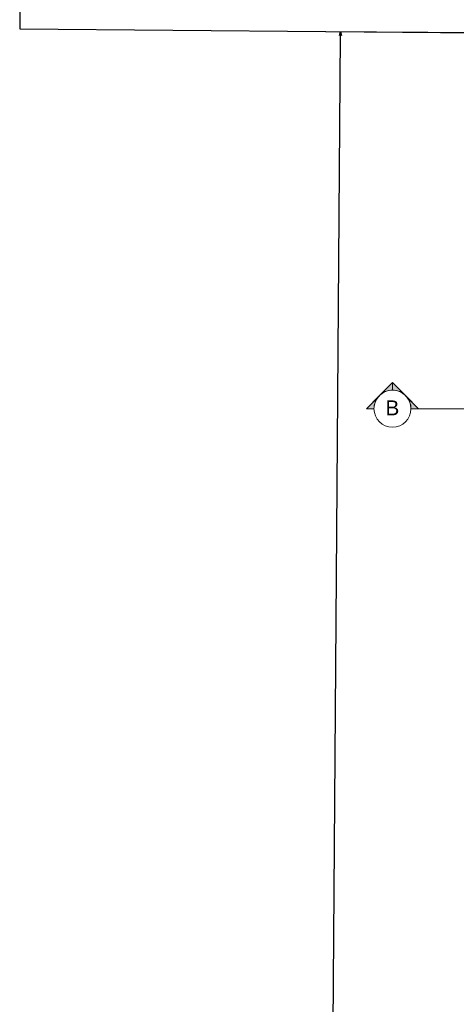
# Model space of a CAD drawing. Header units: millimetres. Extents: x -109 to 627, y -178 to 173.
# Tile 57 of 178: x -22.26 to -16.36, y 42.85 to 56.13. Entities that reach past the tile are written whole.
import ezdxf

# ---------------------------------------------------------------- set-up
doc = ezdxf.new("R2010")
doc.units = ezdxf.units.MM
doc.linetypes.add('ACAD_ISO04W100', pattern=[30, 24, -3, 0, -3])
doc.layers.add('ARQ - SIMBOLO_CORTE', color=2, linetype='Continuous', lineweight=5)
doc.layers.add('BLOCOS', color=3, linetype='Continuous')
doc.styles.add('Arial_1', font='arial.ttf', dxfattribs={"height": 0.2249999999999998})
doc.styles.add('GULIM', font='Gulim.ttf')
doc.dimstyles.new('GULIM-100', dxfattribs={"dimtxt": 0.1, "dimasz": 0.05, "dimexe": 0.2, "dimexo": 0, "dimgap": 0.025, "dimtad": 1, "dimdec": 0, "dimlfac": 100, "dimzin": 12, "dimdsep": 46, "dimtxsty": 'GULIM', "dimblk": 'OPEN30', "dimcen": 0, "dimclrd": 152, "dimclre": 152, "dimclrt": 152, "dimaunit": 1, "dimadec": 0, "dimazin": 0, "dimtfac": 1.875, "dimtdec": 0, "dimtmove": 2, "dimatfit": 3, "dimldrblk": 'OPEN30', "dimfxl": 0, "dimtolj": 1, "dimtzin": 12, "dimlwd": -1, "dimarcsym": 0})

# ---------------------------------------------------------------- blocks, each defined once
blk = doc.blocks.new('_Open30')
at = {"color": 0, "linetype": 'ByBlock', "lineweight": -2}
for p, q in [((-1, 0.26794919), (0, 0)), ((0, 0), (-1, -0.26794919)), ((0, 0), (-1, 0))]:
    blk.add_line(p, q, dxfattribs=at)
blk = doc.blocks.new('*D697')
at = {"color": 152, "transparency": 16777216}
blk.add_line((-18.29121151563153, 6.016198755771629), (-17.92661435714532, 55.91492186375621), dxfattribs=at)
at = {"color": 152, "lineweight": -2, "transparency": 16777216}
for p, q in [((-15.84618594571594, 55.94972204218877), (-18.12624369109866, 55.96638183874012)), ((-16.2115137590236, 5.951001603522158), (-18.49157150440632, 5.967661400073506))]:
    blk.add_line(p, q, dxfattribs=at)
at = {"layer": 'Defpoints', "color": 0, "transparency": 16777216}
for p in [(-17.9262490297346, 55.96492052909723), (-15.84618594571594, 55.94972204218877), (-16.2115137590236, 5.951001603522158)]:
    blk.add_point(p, dxfattribs=at)
at = {"color": 152, "transparency": 16777216, "xscale": 0.05, "yscale": 0.05, "zscale": 0.05}
for p, rotation in [((-17.9262490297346, 55.96492052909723), 89.58136189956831), ((-18.29157684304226, 5.966200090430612), 269.5813618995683)]:
    blk.add_blockref('_Open30', p, dxfattribs=dict(at, rotation=rotation))
at = {"color": 152, "transparency": 16777216, "insert": (-18.18517588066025, 30.96611754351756), "char_height": 0.1, "attachment_point": 5, "rotation": 89.58136189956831, "style": 'GULIM'}
blk.add_mtext('\\A1;5000', dxfattribs=at)
blk = doc.blocks.new('Corte - Seta 01-821232-Corte 4')
at = {"layer": 'ARQ - SIMBOLO_CORTE'}
h = blk.add_hatch(color=256, dxfattribs=at)
edge = h.paths.add_edge_path(flags=0)
edge.add_line((-4.139210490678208, -1.945222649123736), (-4.139210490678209, -2.04831649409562))
edge.add_arc((-4.139210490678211, -2.298316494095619), 0.2499999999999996, 47.921604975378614, 89.99999999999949, ccw=False)
edge.add_line((-3.971673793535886, -2.112759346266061), (-4.139210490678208, -1.945222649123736))
h = blk.add_hatch(color=256, dxfattribs=at)
edge = h.paths.add_edge_path(flags=0)
edge.add_arc((-4.139210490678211, -2.29831649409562), 0.2500000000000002, -6.821210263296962e-13, 42.078395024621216, ccw=False)
edge.add_line((-3.889210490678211, -2.298316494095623), (-3.786116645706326, -2.298316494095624))
edge.add_line((-3.786116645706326, -2.298316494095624), (-3.953653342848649, -2.130779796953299))
h = blk.add_hatch(color=256, dxfattribs=at)
edge = h.paths.add_edge_path(flags=0)
edge.add_line((-3.953653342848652, -2.465853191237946), (-3.786116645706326, -2.298316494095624))
edge.add_line((-3.786116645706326, -2.298316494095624), (-3.889210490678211, -2.298316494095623))
edge.add_arc((-4.139210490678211, -2.298316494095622), 0.2500000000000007, 317.9216049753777, 359.9999999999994, ccw=False)
h = blk.add_hatch(color=256, dxfattribs=at)
edge = h.paths.add_edge_path(flags=0)
edge.add_line((-4.139210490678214, -2.651410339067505), (-3.97167379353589, -2.483873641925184))
edge.add_arc((-4.13921049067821, -2.298316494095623), 0.2499999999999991, 269.9999999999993, 312.0783950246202, ccw=False)
edge.add_line((-4.139210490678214, -2.548316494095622), (-4.139210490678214, -2.651410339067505))
for p, q in [((-3.786116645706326, -2.298316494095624), (-4.139210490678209, -1.945222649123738)), ((-4.139210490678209, -2.048316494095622), (-4.139210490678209, -1.945222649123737)), ((-4.139210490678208, -1.945222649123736), (-3.971673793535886, -2.112759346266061)), ((-4.139210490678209, -2.04831649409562), (-4.139210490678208, -1.945222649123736)), ((-3.953653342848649, -2.130779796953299), (-3.786116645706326, -2.298316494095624)), ((-3.786116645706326, -2.298316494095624), (-4.139210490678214, -2.651410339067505)), ((-3.786116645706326, -2.298316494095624), (-3.953653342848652, -2.465853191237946)), ((-3.786116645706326, -2.298316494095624), (-3.889210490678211, -2.298316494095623)), ((-3.889210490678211, -2.298316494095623), (-3.786116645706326, -2.298316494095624)), ((-3.97167379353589, -2.483873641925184), (-4.139210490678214, -2.651410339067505)), ((-4.139210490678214, -2.548316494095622), (-4.139210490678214, -2.651410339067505)), ((-4.139210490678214, -2.651410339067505), (-4.139210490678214, -2.548316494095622))]:
    blk.add_line(p, q, dxfattribs=at)
for centre, radius, start, end in [((-4.13921049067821, -2.298316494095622), 0.2500000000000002, 90.00000000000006, 269.9999999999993), ((-4.139210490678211, -2.298316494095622), 0.2500000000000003, 269.9999999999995, 89.9999999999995), ((-4.139210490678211, -2.298316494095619), 0.2499999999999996, 47.92160497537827, 89.99999999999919), ((-4.139210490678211, -2.29831649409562), 0.2500000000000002, 359.9999999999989, 42.07839502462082), ((-4.139210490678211, -2.298316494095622), 0.2500000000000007, 317.9216049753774, 359.9999999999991), ((-4.13921049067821, -2.298316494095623), 0.2499999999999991, 269.9999999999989, 312.0783950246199)]:
    blk.add_arc(centre, radius, start, end, dxfattribs=at)

msp = doc.modelspace()

# ---------------------------------------------------------------- linework, layer by layer
at = {"color": 1, "linetype": 'ACAD_ISO04W100', "ltscale": 15}
msp.add_line((-22.25780239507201, 76.00651117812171), (-22.25780239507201, 56.00574759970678), dxfattribs=at)
at = {"layer": 'ARQ - SIMBOLO_CORTE'}
msp.add_line((85.57570307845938, 50.88264588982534), (-16.974066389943, 50.88264588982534), dxfattribs=at)
at = {"layer": 'BLOCOS'}
msp.add_line((-22.25780239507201, 56.00574759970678), (-15.84618594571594, 55.94972204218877), dxfattribs=at)

# ---------------------------------------------------------------- block references
at = {"layer": 'ARQ - SIMBOLO_CORTE', "extrusion": (0, 0, -1), "xscale": -0.9997410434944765, "yscale": 0.9997410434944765, "zscale": 0.9997410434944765, "rotation": 270}
msp.add_blockref('Corte - Seta 01-821232-Corte 4', (19.52172298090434, 55.02078450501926), dxfattribs=at)

# ---------------------------------------------------------------- texts
at = {"layer": 'ARQ - SIMBOLO_CORTE', "insert": (-17.22514859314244, 50.99435238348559), "char_height": 0.1999482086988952, "width": 0.8151462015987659, "attachment_point": 2, "line_spacing_factor": 0.9417779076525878, "style": 'Arial_1'}
msp.add_mtext('B', dxfattribs=at)

# ---------------------------------------------------------------- dimensions: what is measured, and where the dimension line sits
dim = msp.add_aligned_dim(p1=(-16.2115137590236, 5.951001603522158), p2=(-15.84618594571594, 55.94972204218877), distance=2.0801186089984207, dimstyle='GULIM-100')
dim.commit()
dim.dimension.update_dxf_attribs({"geometry": '*D697', "text_midpoint": (-18.18517588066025, 30.96611754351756)})

doc.saveas('drawing.dxf')
